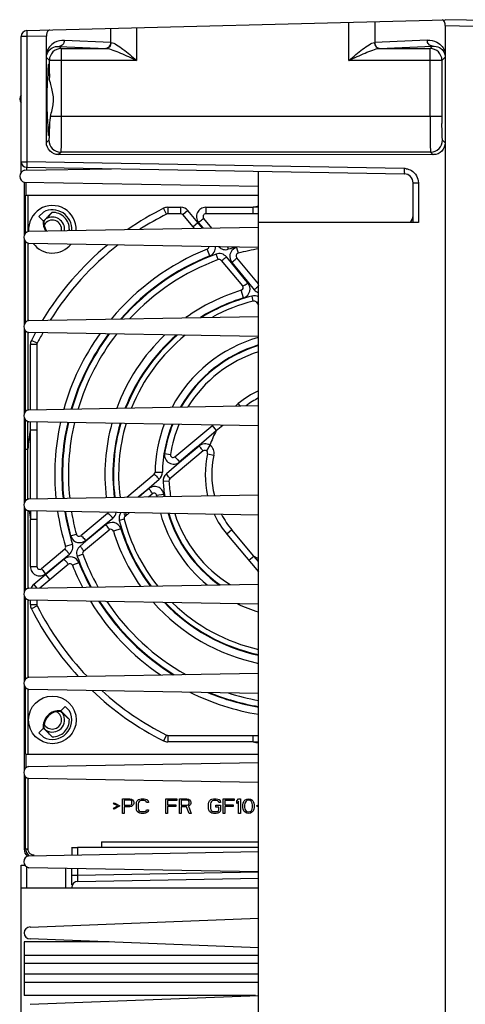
# Model space of a CAD drawing. Header units: inches. Extents: x 0 to 82.7, y 0 to 58.5.
# Tile 15 of 67: x 31.5 to 34.5, y 6.8 to 13.3. Entities that reach past the tile are written whole.
import ezdxf

# ---------------------------------------------------------------- set-up
doc = ezdxf.new("R2010")
doc.units = ezdxf.units.IN
doc.header["$LTSCALE"] = 4.547244
doc.header["$MEASUREMENT"] = 0
doc.layers.get('0').update_dxf_attribs({"linetype": 'CONTINUOUS'})

msp = doc.modelspace()

# ---------------------------------------------------------------- linework, layer by layer
at = {"color": 7, "linetype": 'CONTINUOUS'}
for p, q in [((31.5768, 13.2055), (34.3436, 13.2779)), ((33.7071, 13.0086), (33.7071, 13.2612)), ((33.8776, 13.2657), (33.8776, 13.1267)), ((36.1567, 13.2463), (34.3436, 13.2779)), ((34.3436, 13.2385), (34.3436, 3.7897)), ((34.3436, 13.2385), (36.1567, 13.2069)), ((31.7056, 13.1695), (31.5768, 13.1661)), ((31.7056, 12.4644), (31.7056, 13.1695)), ((32.1317, 13.1267), (32.1317, 13.22)), ((32.3022, 13.2245), (32.3022, 13.0086)), ((31.5385, 12.2669), (31.5385, 13.1661)), ((31.5768, 13.1661), (31.5385, 13.1661)), ((31.5768, 13.1661), (31.5768, 12.3361)), ((32.1317, 13.1267), (31.8243, 13.1407)), ((32.1332, 13.1266), (32.1317, 13.1267)), ((33.8776, 13.1267), (33.8761, 13.1266)), ((34.2249, 13.1425), (33.8776, 13.1267)), ((33.9099, 13.0873), (34.259, 13.1031)), ((34.259, 13.1031), (34.2432, 13.0873)), ((31.7059, 13.0282), (31.7056, 13.0612)), ((31.8042, 13.0873), (31.7902, 13.1013)), ((31.7902, 13.1013), (32.0995, 13.0873)), ((31.8042, 13.0873), (31.8042, 12.6377)), ((31.8042, 13.0873), (32.0995, 13.0873)), ((33.9099, 13.0873), (34.2432, 13.0873)), ((34.2432, 12.6377), (34.2432, 13.0873)), ((34.3436, 13.063), (34.3433, 13.03)), ((31.7059, 13.0282), (31.7255, 13.0086)), ((31.7255, 12.9007), (31.7255, 13.0086)), ((32.3022, 13.0086), (31.7255, 13.0086)), ((34.3219, 13.0086), (33.7071, 13.0086)), ((34.3219, 13.0086), (34.3433, 13.03)), ((34.3219, 13.0086), (34.3219, 12.6376)), ((31.7327, 12.6377), (31.7382, 12.6597)), ((34.3219, 12.6377), (31.7327, 12.6377)), ((31.7215, 12.4802), (31.7056, 12.4644)), ((34.3436, 12.4625), (34.3259, 12.4802)), ((31.7843, 12.3856), (31.8002, 12.4015)), ((34.2472, 12.4015), (31.8002, 12.4015)), ((34.2472, 12.4015), (34.2648, 12.3839)), ((31.5385, 12.3362), (31.5768, 12.3361)), ((34.0731, 12.2926), (31.5768, 12.3361)), ((34.2648, 12.3839), (31.7843, 12.3856)), ((31.5608, 12.2808), (32.1365, 12.291)), ((31.5733, 12.3008), (31.5733, 12.2808)), ((31.5733, 12.3008), (34.0734, 12.2571)), ((33.1093, 4.8123), (33.1093, 12.274)), ((31.5582, 12.201), (31.5582, 11.8478)), ((33.1093, 12.1737), (31.5608, 12.201)), ((31.5728, 12.1165), (31.5728, 12.201)), ((34.1314, 11.9354), (34.1314, 12.1981)), ((34.1314, 12.1981), (34.1659, 12.1981)), ((34.1659, 12.1981), (34.1659, 11.9354)), ((31.567, 11.8641), (31.567, 12.1165)), ((31.567, 12.1165), (33.1093, 12.1165)), ((31.5827, 12.1165), (31.5827, 11.8769)), ((31.6855, 12.0043), (31.6562, 11.975)), ((31.7435, 12.0026), (31.6881, 11.9472)), ((32.5, 11.9905), (32.4805, 12.0292)), ((32.5082, 12.0358), (32.5082, 11.9925)), ((32.5082, 12.0358), (32.5944, 12.0358)), ((32.5944, 11.9925), (32.5944, 12.0358)), ((32.6415, 12.0138), (32.6083, 11.986)), ((32.7082, 11.9343), (32.6415, 12.0138)), ((32.7598, 12.0358), (33.0726, 12.0358)), ((32.76, 12.0358), (32.76, 11.9925)), ((33.0726, 11.9924), (33.0726, 12.0358)), ((33.1093, 12.0357), (33.0726, 12.0358)), ((31.6562, 11.975), (31.6851, 11.9461)), ((31.6881, 11.9472), (31.6851, 11.9461)), ((31.6881, 11.9472), (31.6901, 11.9462)), ((32.5944, 11.9925), (32.5082, 11.9925)), ((32.6083, 11.986), (32.6835, 11.8963)), ((32.675, 11.9064), (32.7082, 11.9343)), ((32.7389, 11.8973), (32.7082, 11.9343)), ((32.7121, 11.9358), (32.744, 11.8974)), ((32.8, 11.8984), (32.7461, 11.9626)), ((33.1093, 11.9925), (32.76, 11.9925)), ((34.1659, 11.9354), (33.1093, 11.9354)), ((31.5884, 11.8769), (33.1093, 11.9039)), ((31.5582, 11.8261), (31.5582, 11.2573)), ((31.567, 11.2735), (31.567, 11.8098)), ((31.5827, 11.7971), (31.5827, 11.2863)), ((33.1093, 11.77), (31.5884, 11.7971)), ((32.7861, 11.7143), (32.7685, 11.758)), ((32.9037, 11.7737), (32.9086, 11.7578)), ((32.9635, 11.7695), (32.9738, 11.7314)), ((32.8416, 11.6892), (32.8279, 11.7262)), ((32.8618, 11.6838), (33.0031, 11.5155)), ((32.9291, 11.6678), (32.8964, 11.7074)), ((32.933, 11.6693), (33.0335, 11.5476)), ((33.1094, 11.5297), (32.9646, 11.7022)), ((33.0231, 11.554), (32.9291, 11.6678)), ((33.0381, 11.5357), (33.0231, 11.554)), ((33.0335, 11.5476), (33.081, 11.4898)), ((33.0099, 11.4362), (32.9945, 11.4864)), ((33.0741, 11.4148), (33.0656, 11.4478)), ((33.0925, 11.4089), (33.1094, 11.3888)), ((31.5884, 11.2863), (33.1093, 11.3133)), ((31.5582, 11.2355), (31.5582, 10.6667)), ((31.567, 10.683), (31.567, 11.2193)), ((31.5827, 11.2065), (31.5827, 10.6958)), ((33.1093, 11.1795), (31.5884, 11.2065)), ((31.6448, 11.1353), (31.6061, 11.1548)), ((31.5995, 10.6958), (31.5995, 11.1271)), ((31.6428, 11.1271), (31.5995, 11.1271)), ((31.6428, 11.1271), (31.6428, 10.6967)), ((31.5884, 10.6958), (33.1093, 10.7228)), ((32.9563, 10.7201), (32.975, 10.7358)), ((32.9878, 10.7206), (32.975, 10.7358)), ((31.5582, 10.645), (31.5582, 10.0762)), ((31.567, 10.0924), (31.567, 10.6287)), ((31.5827, 10.1052), (31.5827, 10.616)), ((33.1093, 10.5889), (31.5884, 10.616)), ((31.5995, 10.5627), (31.5995, 10.616)), ((31.5995, 10.5627), (31.6428, 10.5627)), ((31.6428, 10.615), (31.6428, 10.1062)), ((32.5551, 10.3834), (32.8064, 10.5943)), ((32.8016, 10.5903), (32.8295, 10.5571)), ((32.8295, 10.5571), (32.8724, 10.5931)), ((32.7, 10.447), (32.8295, 10.5571)), ((31.567, 10.434), (31.5827, 10.434)), ((32.7157, 10.4553), (32.6003, 10.357)), ((32.7875, 10.4601), (32.764, 10.4238)), ((32.4876, 10.4062), (32.5254, 10.4002)), ((32.7424, 10.4224), (32.5224, 10.2378)), ((32.7718, 10.4044), (32.814, 10.3946)), ((32.6003, 10.357), (32.4991, 10.271)), ((32.2373, 10.1167), (32.4179, 10.2684)), ((32.3689, 10.1656), (32.4512, 10.2352)), ((32.4244, 10.282), (32.4728, 10.2812)), ((32.3836, 10.1729), (32.366, 10.158)), ((32.5159, 10.223), (32.4776, 10.221)), ((31.5884, 10.1052), (33.1093, 10.1322)), ((32.3128, 10.1181), (32.3689, 10.1656)), ((32.366, 10.158), (32.319, 10.1182)), ((32.3812, 10.1193), (32.4048, 10.1391)), ((32.4823, 10.1349), (32.4345, 10.1279)), ((31.5582, 10.0544), (31.5582, 9.4856)), ((31.5733, 10.0982), (31.5673, 10.0982)), ((31.567, 9.5019), (31.567, 10.0382)), ((31.5827, 10.0254), (31.5827, 9.5147)), ((33.1093, 9.9984), (31.5884, 10.0254)), ((31.5996, 10.0254), (31.5995, 9.9695)), ((31.6428, 10.0244), (31.6428, 9.6569)), ((32.1091, 10.0092), (31.9331, 9.8615)), ((32.0874, 9.9303), (32.1454, 9.978)), ((32.2264, 9.9894), (32.2532, 10.0119)), ((31.5995, 9.6567), (31.5995, 9.9695)), ((31.6428, 9.9695), (31.5995, 9.9695)), ((31.9659, 9.8299), (32.0874, 9.9303)), ((32.0811, 9.92), (31.9673, 9.8259)), ((32.0995, 9.9351), (32.0811, 9.92)), ((32.2205, 9.971), (32.1875, 9.9625)), ((31.8658, 9.8604), (31.9039, 9.8707)), ((31.9515, 9.7587), (32.1198, 9.9)), ((32.199, 9.9068), (32.1488, 9.8914)), ((32.9326, 9.8998), (32.8995, 9.8719)), ((32.8995, 9.8719), (33.1094, 9.6218)), ((33.0781, 9.7264), (32.9326, 9.8998)), ((31.8325, 9.7916), (31.8775, 9.8055)), ((31.9673, 9.8259), (31.9279, 9.7933)), ((31.8268, 9.7723), (31.6727, 9.643)), ((31.6995, 9.609), (31.8576, 9.7402)), ((31.9461, 9.7385), (31.9091, 9.7248)), ((33.045, 9.6985), (33.0781, 9.7264)), ((33.1094, 9.6897), (33.0781, 9.7264)), ((31.5995, 9.6569), (31.6428, 9.6569)), ((31.6622, 9.516), (31.8488, 9.6726)), ((31.8232, 9.7066), (31.701, 9.6051)), ((31.921, 9.683), (31.8773, 9.6654)), ((31.701, 9.6051), (31.6215, 9.5384)), ((31.7288, 9.5719), (31.701, 9.6051)), ((31.5884, 9.5147), (33.1093, 9.5417)), ((31.6215, 9.5384), (31.6406, 9.5156)), ((31.5582, 9.4639), (31.5582, 8.8951)), ((31.567, 8.9113), (31.567, 9.4476)), ((31.5827, 9.4349), (31.5827, 8.9241)), ((33.1093, 9.4078), (31.5884, 9.4349)), ((31.5995, 9.4051), (31.5995, 9.4349)), ((31.5995, 9.4051), (31.6428, 9.4051)), ((31.6448, 9.3969), (31.6061, 9.3774)), ((31.6428, 9.4339), (31.6428, 9.4051)), ((31.5884, 8.9241), (33.1093, 8.9511)), ((31.5582, 8.8733), (31.5582, 8.3045)), ((31.567, 8.4157), (31.567, 8.8571)), ((31.5827, 8.8443), (31.5827, 8.4157)), ((33.1093, 8.8173), (31.5884, 8.8443)), ((31.8301, 8.7311), (31.8012, 8.7022)), ((31.8022, 8.6991), (31.8013, 8.6971)), ((31.8574, 8.644), (31.8022, 8.6991)), ((31.8594, 8.7017), (31.8301, 8.7311)), ((31.6851, 8.5861), (31.6562, 8.5572)), ((31.6562, 8.5572), (31.6855, 8.5279)), ((31.6851, 8.5861), (31.6881, 8.585)), ((31.6881, 8.585), (31.6901, 8.586)), ((31.6881, 8.585), (31.7435, 8.5296)), ((32.5, 8.5417), (32.4805, 8.503)), ((32.5082, 8.5397), (32.5082, 8.4964)), ((32.5082, 8.5397), (33.1094, 8.5397)), ((33.0726, 8.4964), (32.5082, 8.4964)), ((33.0726, 8.4964), (33.0726, 8.5397)), ((33.0726, 8.4964), (33.1094, 8.4965)), ((31.567, 8.4157), (33.1094, 8.4157)), ((31.5728, 8.3262), (31.5728, 8.4157)), ((31.5884, 8.3336), (33.1093, 8.3606)), ((31.5582, 8.2828), (31.5582, 7.7858)), ((31.567, 7.7893), (31.567, 8.2665)), ((31.5827, 8.2537), (31.5827, 7.7893)), ((33.1093, 8.2267), (31.5884, 8.2537)), ((32.1487, 8.0869), (32.1528, 8.0932)), ((32.1774, 8.0722), (32.1487, 8.0869)), ((32.1528, 8.0932), (32.1918, 8.0722)), ((32.2082, 8.022), (32.2082, 8.1204)), ((32.2082, 8.1204), (32.2574, 8.1204)), ((32.2205, 8.1099), (32.2205, 8.0785)), ((32.2594, 8.1099), (32.2205, 8.1099)), ((32.2574, 8.1204), (32.2676, 8.1183)), ((32.2656, 8.1079), (32.2594, 8.1099)), ((32.2697, 8.1037), (32.2656, 8.1079)), ((32.2656, 8.0806), (32.2697, 8.0848)), ((32.2676, 8.1183), (32.2758, 8.112)), ((32.2717, 8.0974), (32.2697, 8.1037)), ((32.2697, 8.0848), (32.2717, 8.0911)), ((32.2717, 8.0911), (32.2717, 8.0974)), ((32.2758, 8.112), (32.282, 8.1037)), ((32.282, 8.1037), (32.284, 8.0974)), ((32.284, 8.089), (32.282, 8.0827)), ((32.284, 8.0974), (32.284, 8.089)), ((32.3005, 8.0869), (32.3025, 8.0974)), ((32.3005, 8.0555), (32.3005, 8.0869)), ((32.3025, 8.0974), (32.3066, 8.1058)), ((32.3066, 8.1058), (32.3148, 8.1141)), ((32.3148, 8.0953), (32.3128, 8.0869)), ((32.3128, 8.0869), (32.3128, 8.0555)), ((32.3148, 8.1141), (32.323, 8.1183)), ((32.3189, 8.1016), (32.3148, 8.0953)), ((32.3251, 8.1058), (32.3189, 8.1016)), ((32.323, 8.1183), (32.3333, 8.1204)), ((32.3333, 8.1079), (32.3251, 8.1058)), ((32.3333, 8.1204), (32.3517, 8.1204)), ((32.3517, 8.1079), (32.3333, 8.1079)), ((32.3517, 8.1204), (32.362, 8.1183)), ((32.3599, 8.1058), (32.3517, 8.1079)), ((32.3661, 8.1016), (32.3599, 8.1058)), ((32.362, 8.1183), (32.3702, 8.1141)), ((32.3681, 8.0953), (32.3661, 8.1016)), ((32.3804, 8.0953), (32.3681, 8.0953)), ((32.3702, 8.1141), (32.3784, 8.1058)), ((32.3784, 8.1058), (32.3804, 8.0953)), ((32.4953, 8.022), (32.4953, 8.1204)), ((32.4953, 8.1204), (32.5691, 8.1204)), ((32.5076, 8.1079), (32.5076, 8.0806)), ((32.5691, 8.1079), (32.5076, 8.1079)), ((32.5691, 8.1204), (32.5691, 8.1079)), ((32.5855, 8.022), (32.5855, 8.1204)), ((32.5855, 8.1204), (32.6347, 8.1204)), ((32.5978, 8.1099), (32.5978, 8.0785)), ((32.6367, 8.1099), (32.5978, 8.1099)), ((32.6347, 8.1204), (32.6449, 8.1183)), ((32.6429, 8.1079), (32.6367, 8.1099)), ((32.647, 8.1037), (32.6429, 8.1079)), ((32.6429, 8.0806), (32.647, 8.0848)), ((32.6449, 8.1183), (32.6531, 8.112)), ((32.649, 8.0974), (32.647, 8.1037)), ((32.647, 8.0848), (32.649, 8.0911)), ((32.649, 8.0911), (32.649, 8.0974)), ((32.6531, 8.112), (32.6593, 8.1037)), ((32.6593, 8.1037), (32.6613, 8.0974)), ((32.6613, 8.089), (32.6593, 8.0827)), ((32.6613, 8.0974), (32.6613, 8.089)), ((32.7782, 8.0869), (32.7803, 8.0974)), ((32.7782, 8.0555), (32.7782, 8.0869)), ((32.7803, 8.0974), (32.7844, 8.1058)), ((32.7844, 8.1058), (32.7926, 8.1141)), ((32.7926, 8.0953), (32.7905, 8.0869)), ((32.7905, 8.0869), (32.7905, 8.0555)), ((32.7926, 8.1141), (32.8008, 8.1183)), ((32.7967, 8.1016), (32.7926, 8.0953)), ((32.8028, 8.1058), (32.7967, 8.1016)), ((32.8008, 8.1183), (32.811, 8.1204)), ((32.811, 8.1079), (32.8028, 8.1058)), ((32.811, 8.1204), (32.8295, 8.1204)), ((32.8295, 8.1079), (32.811, 8.1079)), ((32.8295, 8.1204), (32.8397, 8.1183)), ((32.8377, 8.1058), (32.8295, 8.1079)), ((32.8438, 8.1016), (32.8377, 8.1058)), ((32.8397, 8.1183), (32.8479, 8.1141)), ((32.8459, 8.0953), (32.8438, 8.1016)), ((32.8582, 8.0953), (32.8459, 8.0953)), ((32.8479, 8.1141), (32.8561, 8.1058)), ((32.8561, 8.1058), (32.8582, 8.0953)), ((32.8746, 8.022), (32.8746, 8.1204)), ((32.8746, 8.1204), (32.9484, 8.1204)), ((32.8869, 8.1079), (32.8869, 8.0806)), ((32.9484, 8.1079), (32.8869, 8.1079)), ((32.9484, 8.1204), (32.9484, 8.1079)), ((32.9648, 8.1058), (32.9771, 8.1204)), ((32.9648, 8.089), (32.9648, 8.1058)), ((32.9771, 8.1037), (32.9648, 8.089)), ((32.9771, 8.1204), (32.9894, 8.1204)), ((32.9771, 8.022), (32.9771, 8.1037)), ((32.9894, 8.1204), (32.9894, 8.022)), ((33.0058, 8.0806), (33.0079, 8.0911)), ((33.0079, 8.0911), (33.0099, 8.0974)), ((33.0099, 8.0974), (33.014, 8.1058)), ((33.014, 8.1058), (33.0202, 8.112)), ((33.0181, 8.0911), (33.0161, 8.0785)), ((33.0263, 8.1037), (33.0181, 8.0911)), ((33.0202, 8.112), (33.0304, 8.1183)), ((33.0325, 8.1079), (33.0263, 8.1037)), ((33.0304, 8.1183), (33.0427, 8.1204)), ((33.0427, 8.1099), (33.0325, 8.1079)), ((33.0427, 8.1204), (33.055, 8.1183)), ((33.053, 8.1079), (33.0427, 8.1099)), ((33.0591, 8.1037), (33.053, 8.1079)), ((33.055, 8.1183), (33.0653, 8.112)), ((33.0673, 8.0911), (33.0591, 8.1037)), ((33.0653, 8.112), (33.0714, 8.1058)), ((33.0694, 8.0785), (33.0673, 8.0911)), ((33.0714, 8.1058), (33.0755, 8.0974)), ((33.0755, 8.0974), (33.0776, 8.0911)), ((33.0776, 8.0911), (33.0797, 8.0806)), ((32.1487, 8.0576), (32.1774, 8.0722)), ((32.1528, 8.0513), (32.1487, 8.0576)), ((32.1918, 8.0722), (32.1528, 8.0513)), ((32.2205, 8.022), (32.2082, 8.022)), ((32.2205, 8.0785), (32.2594, 8.0785)), ((32.2205, 8.066), (32.2205, 8.022)), ((32.2574, 8.066), (32.2205, 8.066)), ((32.2676, 8.0681), (32.2574, 8.066)), ((32.2594, 8.0785), (32.2656, 8.0806)), ((32.2758, 8.0743), (32.2676, 8.0681)), ((32.282, 8.0827), (32.2758, 8.0743)), ((32.3025, 8.045), (32.3005, 8.0555)), ((32.3066, 8.0366), (32.3025, 8.045)), ((32.3148, 8.0283), (32.3066, 8.0366)), ((32.3128, 8.0555), (32.3148, 8.0471)), ((32.3148, 8.0471), (32.3189, 8.0408)), ((32.323, 8.0241), (32.3148, 8.0283)), ((32.3189, 8.0408), (32.3251, 8.0366)), ((32.3333, 8.022), (32.323, 8.0241)), ((32.3251, 8.0366), (32.3333, 8.0346)), ((32.3333, 8.0346), (32.3517, 8.0346)), ((32.3517, 8.022), (32.3333, 8.022)), ((32.3517, 8.0346), (32.3599, 8.0366)), ((32.362, 8.0241), (32.3517, 8.022)), ((32.3599, 8.0366), (32.3661, 8.0408)), ((32.3702, 8.0283), (32.362, 8.0241)), ((32.3661, 8.0408), (32.3681, 8.0471)), ((32.3681, 8.0471), (32.3804, 8.0471)), ((32.3784, 8.0366), (32.3702, 8.0283)), ((32.3804, 8.0471), (32.3784, 8.0366)), ((32.5076, 8.022), (32.4953, 8.022)), ((32.5076, 8.0806), (32.5609, 8.0806)), ((32.5076, 8.0681), (32.5076, 8.022)), ((32.5609, 8.0681), (32.5076, 8.0681)), ((32.5609, 8.0806), (32.5609, 8.0681)), ((32.5978, 8.022), (32.5855, 8.022)), ((32.5978, 8.0785), (32.6367, 8.0785)), ((32.5978, 8.066), (32.5978, 8.022)), ((32.6326, 8.066), (32.5978, 8.066)), ((32.649, 8.022), (32.6326, 8.066)), ((32.6367, 8.0785), (32.6429, 8.0806)), ((32.6531, 8.0743), (32.6449, 8.0702)), ((32.6449, 8.0702), (32.6634, 8.022)), ((32.6634, 8.022), (32.649, 8.022)), ((32.6593, 8.0827), (32.6531, 8.0743)), ((32.7803, 8.045), (32.7782, 8.0555)), ((32.7844, 8.0366), (32.7803, 8.045)), ((32.7926, 8.0283), (32.7844, 8.0366)), ((32.7905, 8.0555), (32.7926, 8.0471)), ((32.7926, 8.0471), (32.7967, 8.0408)), ((32.8008, 8.0241), (32.7926, 8.0283)), ((32.7967, 8.0408), (32.8028, 8.0366)), ((32.811, 8.022), (32.8008, 8.0241)), ((32.8028, 8.0366), (32.811, 8.0346)), ((32.811, 8.0346), (32.8295, 8.0346)), ((32.8295, 8.022), (32.811, 8.022)), ((32.8274, 8.0639), (32.8274, 8.0764)), ((32.8274, 8.0764), (32.8582, 8.0764)), ((32.8459, 8.0639), (32.8274, 8.0639)), ((32.8295, 8.0346), (32.8377, 8.0366)), ((32.8397, 8.0241), (32.8295, 8.022)), ((32.8377, 8.0366), (32.8438, 8.0408)), ((32.8479, 8.0283), (32.8397, 8.0241)), ((32.8438, 8.0408), (32.8459, 8.0471)), ((32.8459, 8.0471), (32.8459, 8.0639)), ((32.8561, 8.0366), (32.8479, 8.0283)), ((32.8582, 8.045), (32.8561, 8.0366)), ((32.8582, 8.0764), (32.8582, 8.045)), ((32.8869, 8.022), (32.8746, 8.022)), ((32.8869, 8.0806), (32.9402, 8.0806)), ((32.8869, 8.0681), (32.8869, 8.022)), ((32.9402, 8.0681), (32.8869, 8.0681)), ((32.9402, 8.0806), (32.9402, 8.0681)), ((32.9894, 8.022), (32.9771, 8.022)), ((33.0058, 8.0618), (33.0058, 8.0806)), ((33.0079, 8.0513), (33.0058, 8.0618)), ((33.0099, 8.045), (33.0079, 8.0513)), ((33.014, 8.0366), (33.0099, 8.045)), ((33.0202, 8.0304), (33.014, 8.0366)), ((33.0161, 8.0785), (33.0161, 8.0639)), ((33.0161, 8.0639), (33.0181, 8.0513)), ((33.0181, 8.0513), (33.0263, 8.0387)), ((33.0304, 8.0241), (33.0202, 8.0304)), ((33.0263, 8.0387), (33.0325, 8.0346)), ((33.0427, 8.022), (33.0304, 8.0241)), ((33.0325, 8.0346), (33.0427, 8.0325)), ((33.0427, 8.0325), (33.053, 8.0346)), ((33.055, 8.0241), (33.0427, 8.022)), ((33.053, 8.0346), (33.0591, 8.0387)), ((33.0653, 8.0304), (33.055, 8.0241)), ((33.0591, 8.0387), (33.0673, 8.0513)), ((33.0714, 8.0366), (33.0653, 8.0304)), ((33.0673, 8.0513), (33.0694, 8.0639)), ((33.0694, 8.0639), (33.0694, 8.0785)), ((33.0755, 8.045), (33.0714, 8.0366)), ((33.0776, 8.0513), (33.0755, 8.045)), ((33.0797, 8.0618), (33.0776, 8.0513)), ((33.0797, 8.0806), (33.0797, 8.0618)), ((33.0961, 8.0722), (33.1094, 8.0794)), ((33.1094, 8.0651), (33.0961, 8.0722)), ((32.07, 7.835), (32.07, 7.7967)), ((32.07, 7.835), (33.1094, 7.835)), ((31.5582, 7.7858), (31.567, 7.7893)), ((31.567, 7.7893), (31.5827, 7.7893)), ((31.5884, 7.743), (33.1093, 7.77)), ((31.8731, 7.7959), (31.8731, 7.7481)), ((33.1094, 7.797), (31.9118, 7.7966)), ((31.9118, 7.7968), (31.9118, 7.7488)), ((31.5385, 3.8622), (31.5385, 7.6801)), ((31.5733, 7.6702), (31.5733, 7.5295)), ((33.1093, 7.6362), (31.5884, 7.6632)), ((31.8344, 7.5295), (31.8344, 7.6588)), ((31.8731, 7.55), (31.8731, 7.6581)), ((31.9118, 7.6574), (31.9118, 7.6124)), ((33.1087, 7.6333), (31.9118, 7.6124)), ((31.9118, 7.6124), (31.8731, 7.6124)), ((31.9124, 7.5729), (33.1093, 7.5939)), ((31.5385, 7.5295), (33.1093, 7.5295)), ((31.8731, 7.5333), (31.8731, 7.5295)), ((31.5975, 7.2708), (33.1093, 7.3299)), ((31.5582, 7.1716), (31.5582, 6.8173)), ((32.1216, 7.1716), (31.5582, 7.1716)), ((33.1093, 7.133), (31.5975, 7.1921)), ((33.1093, 7.083), (31.5582, 7.083)), ((31.5582, 7.0308), (33.1093, 7.0308)), ((33.1093, 6.9581), (31.5582, 6.9581)), ((31.5582, 6.9059), (33.1093, 6.9059)), ((33.0892, 6.8173), (31.5582, 6.8173)), ((31.5975, 6.759), (33.1093, 6.8181))]:
    msp.add_line(p, q, dxfattribs=at)
msp.add_circle((31.7452, 8.6421), 0.1575, dxfattribs=at)
for centre, radius, start, end in [((31.5778, 13.1661), 0.0394, 91.5, 180), ((31.8043, 13.0085), 0.0788, 90.04738, 179.95263), ((34.2431, 13.0085), 0.0788, 0.04738, 89.95262), ((31.0577, 12.9029), 0.6584, 358.57973, 358.85929), ((31.8467, 12.9036), 0.1212, 181.35013, 184.41827), ((31.57, 12.7527), 0.0409, 140.506, 219.4939), ((32.0041, 12.5731), 0.279, 170.79956, 178.50648), ((32.0021, 12.5736), 0.2769, 168.03705, 170.8194), ((31.9958, 12.5749), 0.2705, 166.57845, 168.03293), ((40.0617, 12.6371), 5.7398, 179.99494, 180.47432), ((31.8003, 12.4803), 0.0788, 180.04738, 269.95266), ((34.2471, 12.4803), 0.0788, 270.04738, 359.9531), ((31.5739, 12.3362), 0.0354, 179.99717, 269), ((31.57, 12.2409), 0.0409, 102.9759, 257.0241), ((34.0714, 12.1985), 0.0941, 81.32042, 88.97719), ((34.0723, 12.1981), 0.0591, 0, 89.00001), ((31.7452, 11.8901), 0.1575, 357.21355, 184.83881), ((31.7452, 11.8901), 0.1289, 356.34543, 117.58746), ((31.7452, 11.8901), 0.1122, 359.00343, 90.84899), ((33.3692, 10.2661), 1.9744, 116.75002, 124.71307), ((32.5082, 11.9743), 0.0615, 89.99999, 116.75002), ((32.5944, 11.9743), 0.0615, 39.99999, 90.00001), ((33.3692, 10.2661), 1.7944, 98.32686, 99.51418), ((31.7897, 11.9347), 0.1053, 173.76348, 212.02351), ((31.7904, 11.9358), 0.1008, 174.08134, 189.96648), ((28.4719, 15.1632), 4.5503, 315.01087, 315.22995), ((31.7452, 11.8901), 0.061, 351.10459, 152.4181), ((31.7452, 11.8901), 0.0807, 353.57322, 122.02191), ((30.7869, 12.8456), 1.2747, 315.90185, 316.25197), ((33.3692, 10.2661), 1.9311, 116.75002, 122.76192), ((32.5082, 11.9743), 0.0182, 90, 116.75002), ((32.5944, 11.9743), 0.0182, 40, 90), ((33.3692, 10.2661), 1.7944, 111.48198, 111.61499), ((32.76, 11.9743), 0.0182, 90, 220), ((34.0723, 11.9811), 0.0591, 309.27135, 360), ((31.5975, 11.837), 0.0409, 102.92821, 257.07179), ((31.7897, 11.9347), 0.1, 189.39328, 213.87396), ((33.9738, 9.5594), 3.1468, 132.26501, 132.44406), ((31.7452, 11.8901), 0.1575, 216.47023, 321.43323), ((33.3692, 10.2661), 1.9744, 129.56631, 148.81716), ((33.3692, 10.2661), 1.9311, 128.03967, 148.00911), ((33.3692, 10.2661), 1.6083, 111.93065, 140.17425), ((32.7617, 11.7748), 0.0182, 291.93065, 3.32091), ((33.3692, 10.2661), 1.5611, 105.19083, 107.15895), ((32.981, 11.7071), 0.0648, 105.75758, 113.12548), ((33.3692, 10.2661), 1.5177, 99.8018, 105.1002), ((33.3692, 10.2661), 1.5612, 111.92977, 138.6466), ((33.3692, 10.2661), 1.5572, 110.34052, 138.52204), ((33.3692, 10.2661), 1.5177, 110.34146, 137.1278), ((32.8479, 11.6721), 0.0182, 40, 110.34146), ((32.9785, 11.7139), 0.0182, 105.1002, 220), ((33.3692, 10.2661), 1.2766, 107.06865, 125.49757), ((32.9892, 11.5038), 0.0182, 287.06865, 40), ((32.9357, 11.6694), 0.231, 309.01419, 313.56321), ((33.3692, 10.2661), 1.2241, 107.06929, 121.732), ((33.3692, 10.2661), 1.2201, 104.41195, 121.4273), ((33.3692, 10.2661), 1.186, 104.40787, 118.48527), ((32.9898, 11.4985), 0.0655, 287.86437, 291.20093), ((33.0786, 11.3972), 0.0182, 40, 104.40787), ((31.5975, 11.2464), 0.0409, 102.92821, 257.07179), ((31.661, 11.1271), 0.0615, 153.24998, 180.00001), ((33.3692, 10.2661), 1.9744, 151.56835, 153.24998), ((33.3692, 10.2661), 1.9311, 150.90615, 153.24998), ((33.3692, 10.2661), 1.6083, 144.57003, 164.34519), ((33.3692, 10.2661), 1.5612, 143.37269, 163.8255), ((33.3692, 10.2661), 1.5572, 143.2631, 163.77625), ((33.3692, 10.2661), 1.5177, 142.20468, 163.32512), ((33.3692, 10.2661), 1.2766, 133.57037, 159.82736), ((33.3692, 10.2661), 1.2241, 131.03557, 158.875), ((33.3692, 10.2661), 1.2201, 130.82103, 158.80078), ((33.3692, 10.2661), 1.186, 128.94841, 158.11756), ((33.3692, 10.2661), 0.9449, 106.08955, 151.79164), ((31.661, 11.1271), 0.0182, 153.24998, 180), ((33.3692, 10.2661), 0.8966, 106.85169, 150.04054), ((33.3692, 10.2661), 0.8927, 106.9371, 149.8867), ((33.3692, 10.2661), 0.8543, 107.71847, 148.32237), ((33.3692, 10.2661), 0.6132, 115.08841, 130), ((33.3692, 10.2661), 0.5699, 117.13149, 126.91892), ((31.5975, 10.6559), 0.0409, 102.92821, 257.07179), ((33.3692, 10.2661), 1.7944, 170.48582, 174.63077), ((-74.6189, 10.2688), 106.2188, 359.911745, 0.158514), ((33.3692, 10.2661), 1.6083, 167.56645, 185.6274), ((33.3692, 10.2661), 1.5612, 167.21962, 185.76398), ((33.3692, 10.2661), 1.5572, 167.18529, 185.78052), ((33.3692, 10.2661), 1.5177, 166.88058, 185.90386), ((33.3692, 10.2661), 1.2766, 164.54099, 186.8269), ((33.3692, 10.2661), 1.2241, 163.91167, 187.07725), ((33.3692, 10.2661), 1.2201, 163.85796, 187.09735), ((33.3692, 10.2661), 1.186, 163.41901, 187.27456), ((33.3692, 10.2661), 0.9449, 159.29832, 179.03626), ((33.3692, 10.2661), 0.8966, 158.18754, 179.02849), ((33.3692, 10.2661), 0.8927, 158.0948, 170.97046), ((33.3692, 10.2661), 0.8543, 157.10619, 170.96874), ((33.3692, 10.2661), 0.6132, 151.66254, 161.55314), ((80.4765, -45.778), 73.7823, 130.355817, 130.472103), ((32.7541, 10.4085), 0.0615, 346.96325, 57.08743), ((32.5434, 10.3973), 0.0182, 170.96874, 310), ((32.7541, 10.4085), 0.0182, 346.96329, 130), ((33.3692, 10.2661), 0.6132, 166.96329, 193.18365), ((33.3692, 10.2661), 0.5699, 166.96329, 194.12358), ((32.4063, 10.2823), 0.0182, 310, 359.03626), ((32.1283, 9.9689), 0.4187, 39.53062, 42.01388), ((32.1317, 9.9656), 0.4778, 37.81, 39.73561), ((32.5341, 10.2239), 0.0182, 130, 182.89233), ((33.3692, 10.2661), 0.8927, 182.90122, 189.35149), ((33.3692, 10.2661), 0.8543, 182.89233, 189.7223), ((31.5975, 10.0653), 0.0409, 102.92821, 257.07179), ((32.4165, 10.1252), 0.0182, 8.41095, 130), ((33.3692, 10.2661), 0.9449, 188.41095, 188.87932), ((33.3692, 10.2661), 0.8966, 188.4087, 189.30795), ((33.3692, 10.2661), 1.7944, 187.71001, 189.51418), ((33.3692, 10.2661), 1.6083, 188.73358, 197.1584), ((33.3692, 10.2661), 1.5612, 189.02764, 197.15791), ((33.3692, 10.2661), 1.5572, 189.05751, 195.09982), ((33.3692, 10.2661), 1.5177, 189.32179, 195.1002), ((32.0974, 10.0231), 0.0182, 310, 337.04762), ((31.9659, 9.8326), 0.231, 39.01419, 43.56321), ((32.2381, 9.9755), 0.0182, 130, 194.40787), ((32.1451, 9.9629), 0.0979, 28.99142, 31.45566), ((33.3692, 10.2661), 0.9449, 195.73349, 230.62752), ((33.3692, 10.2661), 0.8966, 196.66629, 234.42901), ((33.3692, 10.2661), 0.8927, 196.75579, 234.75788), ((33.3692, 10.2661), 0.8543, 197.58047, 238.44818), ((33.3692, 10.2661), 0.6132, 205.36248, 220), ((33.3692, 10.2661), 0.5699, 207.53708, 220), ((33.3692, 10.2661), 1.2201, 194.40758, 217.16486), ((32.136, 9.8864), 0.0662, 17.93316, 21.24537), ((33.3692, 10.2661), 1.186, 194.40787, 218.39442), ((31.9282, 9.878), 0.0649, 195.76059, 203.11738), ((31.9214, 9.8754), 0.0182, 195.1002, 310), ((32.1315, 9.8861), 0.0182, 17.06865, 130), ((33.3692, 10.2661), 1.2766, 197.06865, 215.35747), ((33.3692, 10.2661), 1.2241, 197.06816, 217.04108), ((31.8151, 9.7863), 0.0182, 310, 17.1584), ((31.3989, 9.3571), 0.5976, 39.87006, 41.54102), ((33.3692, 10.2661), 1.5572, 200.34136, 208.54888), ((31.9632, 9.7448), 0.0182, 130, 200.34146), ((33.3692, 10.2661), 1.5177, 200.34146, 209.33924), ((33.3692, 10.2661), 0.6132, 241.66254, 244.92988), ((31.661, 9.6569), 0.0182, 180, 310), ((31.8604, 9.6586), 0.0182, 21.93065, 130), ((33.3692, 10.2661), 1.6083, 201.93065, 207.61548), ((33.3692, 10.2661), 1.5612, 201.93068, 208.47142), ((33.3692, 10.2661), 1.7944, 201.48198, 201.61499), ((31.661, 9.4913), 0.0615, 129.99999, 157.32954), ((31.5975, 9.4748), 0.0409, 102.92821, 257.07179), ((31.661, 9.4051), 0.0615, 179.99999, 206.75002), ((31.661, 9.4051), 0.0182, 180, 206.75002), ((33.3692, 10.2661), 1.9311, 206.75002, 223.75711), ((33.3692, 10.2661), 1.6083, 211.44358, 235.58268), ((33.3692, 10.2661), 1.5612, 212.52846, 238.08236), ((33.3692, 10.2661), 1.5572, 212.62704, 238.31849), ((33.3692, 10.2661), 1.5177, 213.64643, 240.75292), ((33.3692, 10.2661), 1.2766, 221.50466, 258.25386), ((33.3692, 10.2661), 1.2241, 223.8054, 257.74502), ((33.3692, 10.2661), 1.2201, 224.00254, 257.68517), ((33.3692, 10.2661), 1.186, 225.67865, 257.3392), ((33.3692, 10.2661), 0.9449, 244.97184, 254.03628), ((33.3692, 10.2661), 1.9744, 206.75002, 222.60302), ((31.5975, 8.8842), 0.0409, 102.92821, 257.07179), ((33.3692, 10.2661), 1.9744, 226.39534, 243.24998), ((33.3692, 10.2661), 1.9311, 227.79821, 243.24998), ((33.3692, 10.2661), 1.6083, 243.62219, 260.69759), ((33.3692, 10.2661), 1.5612, 247.56665, 260.4209), ((33.3692, 10.2661), 1.5572, 247.95121, 260.39155), ((33.3692, 10.2661), 1.5177, 252.29095, 260.13721), ((31.7897, 8.5975), 0.1053, 83.76348, 186.23652), ((31.7452, 8.6421), 0.1289, 242.41254, 27.58746), ((31.7897, 8.5975), 0.1, 99.39328, 170.60672), ((31.7452, 8.6421), 0.061, 207.5819, 62.4181), ((31.7452, 8.6421), 0.0807, 237.97809, 32.02191), ((31.7909, 8.5973), 0.1004, 84.0439, 99.99641), ((35.0182, 11.9153), 4.5503, 225.01087, 225.22995), ((31.7904, 8.5964), 0.1008, 170.03352, 185.91866), ((31.7452, 8.6421), 0.1122, 269.15103, 0.99657), ((28.4719, 5.369), 4.5503, 44.77005, 44.98913), ((32.5082, 8.5579), 0.0182, 243.24998, 270), ((32.5082, 8.5579), 0.0615, 243.24998, 270.00001), ((33.3692, 10.2661), 1.7944, 260.48582, 261.67376), ((31.5975, 8.2937), 0.0409, 102.92821, 257.07179), ((31.6257, 7.7893), 0.043, 180.04383, 187.89404), ((31.5975, 7.7031), 0.0409, 102.92821, 257.07179), ((31.9131, 7.533), 0.0397, 91.41788, 179.44695), ((31.5975, 7.2315), 0.0394, 90, 270)]:
    msp.add_arc(centre, radius, start, end, dxfattribs=at)
for centre, major_axis, ratio, start_param, end_param in [((31.7123, 12.7464), (0, 0.128), 0.026186, -0.00001, 3.141614), ((31.6172, 7.7858), (0.021, 0.0552), 0.999542, -4.348983, -3.459541)]:
    msp.add_ellipse(centre, major_axis=major_axis, ratio=ratio, start_param=start_param, end_param=end_param, dxfattribs=at)
for points, knots in [([(34.3292, 13.2755), (34.3286, 13.2759), (34.3274, 13.2766), (34.3262, 13.2772), (34.3256, 13.2774)], [0, 0, 0, 0, 0.512341, 1, 1, 1, 1]), ([(34.3436, 13.2385), (34.3436, 13.2426), (34.3425, 13.2559), (34.3369, 13.2702), (34.3292, 13.2755)], [0, 0, 0, 0, 0.304476, 1, 1, 1, 1]), ([(31.5768, 13.2055), (31.5766, 13.2054), (31.5768, 13.2039), (31.5761, 13.2008), (31.5765, 13.1922), (31.5764, 13.1805), (31.5767, 13.1711), (31.5768, 13.1661)], [0, 0, 0, 0, 0.019909, 0.076898, 0.293571, 0.617679, 1, 1, 1, 1]), ([(31.728, 13.2094), (31.7251, 13.2093), (31.7094, 13.2026), (31.7056, 13.1827), (31.7056, 13.1695)], [0, 0, 0, 0, 0.178588, 1, 1, 1, 1]), ([(31.8243, 13.1407), (31.8024, 13.1417), (31.7506, 13.1314), (31.7141, 13.0882), (31.7056, 13.0612)], [0, 0, 0, 0, 0.436409, 1, 1, 1, 1]), ([(31.8243, 13.1407), (31.8242, 13.1309), (31.818, 13.1113), (31.7991, 13.1014), (31.7902, 13.1013)], [0, 0, 0, 0, 0.524726, 1, 1, 1, 1]), ([(32.0976, 13.0874), (32.1065, 13.0875), (32.1254, 13.0974), (32.1316, 13.1169), (32.1317, 13.1267)], [0, 0, 0, 0, 0.475012, 1, 1, 1, 1]), ([(32.1332, 13.1266), (32.1331, 13.1168), (32.127, 13.0974), (32.1083, 13.0874), (32.0995, 13.0873)], [0, 0, 0, 0, 0.526245, 1, 1, 1, 1]), ([(32.1332, 13.1266), (32.1463, 13.126), (32.1742, 13.1105), (32.2138, 13.0822), (32.2575, 13.0465), (32.2871, 13.0214), (32.3022, 13.0086)], [0, 0, 0, 0, 0.188312, 0.437519, 0.713625, 1, 1, 1, 1]), ([(33.7071, 13.0086), (33.7223, 13.0214), (33.7519, 13.0465), (33.7956, 13.0822), (33.8352, 13.1105), (33.8631, 13.126), (33.8761, 13.1266)], [0, 0, 0, 0, 0.286375, 0.562481, 0.811688, 1, 1, 1, 1]), ([(33.8761, 13.1266), (33.8762, 13.1168), (33.8823, 13.0974), (33.9011, 13.0874), (33.9099, 13.0873)], [0, 0, 0, 0, 0.526245, 1, 1, 1, 1]), ([(33.8776, 13.1267), (33.8777, 13.1169), (33.884, 13.0974), (33.9028, 13.0875), (33.9117, 13.0874)], [0, 0, 0, 0, 0.524726, 1, 1, 1, 1]), ([(34.2249, 13.1425), (34.2468, 13.1435), (34.2986, 13.1332), (34.3352, 13.0901), (34.3436, 13.063)], [0, 0, 0, 0, 0.436403, 1, 1, 1, 1]), ([(34.259, 13.1031), (34.2501, 13.1033), (34.2313, 13.1131), (34.225, 13.1327), (34.2249, 13.1425)], [0, 0, 0, 0, 0.475012, 1, 1, 1, 1]), ([(34.259, 13.1031), (34.2748, 13.1042), (34.3017, 13.0988), (34.3342, 13.072), (34.3433, 13.0457), (34.3433, 13.03)], [0, 0, 0, 0, 0.384269, 0.619933, 1, 1, 1, 1]), ([(31.7059, 13.0282), (31.7059, 13.0439), (31.7151, 13.0702), (31.7476, 13.097), (31.7744, 13.1024), (31.7902, 13.1013)], [0, 0, 0, 0, 0.380059, 0.615726, 1, 1, 1, 1]), ([(32.0995, 13.0873), (32.1149, 13.0868), (32.1478, 13.0769), (32.2151, 13.05), (32.2669, 13.0252), (32.3022, 13.0086)], [0, 0, 0, 0, 0.212886, 0.46314, 1, 1, 1, 1]), ([(33.7071, 13.0086), (33.7425, 13.0252), (33.7943, 13.05), (33.8615, 13.0769), (33.8944, 13.0868), (33.9099, 13.0873)], [0, 0, 0, 0, 0.536859, 0.787113, 1, 1, 1, 1]), ([(31.7159, 12.8898), (31.7162, 12.9028), (31.7168, 12.9255), (31.7177, 12.9521), (31.7187, 12.9676), (31.7192, 12.9758), (31.72, 12.9795), (31.7203, 12.9826), (31.7209, 12.9826)], [0, 0, 0, 0, 0.418365, 0.7345, 0.848517, 0.931164, 0.981592, 1, 1, 1, 1]), ([(31.7209, 12.9826), (31.7214, 12.9826), (31.7216, 12.9799), (31.7224, 12.9766), (31.7229, 12.9695), (31.7238, 12.9558), (31.7247, 12.9323), (31.7253, 12.9123), (31.7255, 12.9007)], [0, 0, 0, 0, 0.018455, 0.06854, 0.15063, 0.264016, 0.579508, 1, 1, 1, 1]), ([(31.7151, 12.8744), (31.7154, 12.8744), (31.7152, 12.876), (31.716, 12.8792), (31.7158, 12.8836), (31.7159, 12.8866)], [0, 0, 0, 0, 0.067823, 0.262292, 1, 1, 1, 1]), ([(31.7385, 12.8321), (31.7371, 12.8375), (31.7319, 12.858), (31.727, 12.8788), (31.7259, 12.8943)], [0, 0, 0, 0, 0.26596, 1, 1, 1, 1]), ([(31.7382, 12.6597), (31.7455, 12.6879), (31.7596, 12.7458), (31.7458, 12.8038), (31.7385, 12.8321)], [0, 0, 0, 0, 0.499814, 1, 1, 1, 1]), ([(31.7159, 12.603), (31.7159, 12.6052), (31.7157, 12.6088), (31.7158, 12.614), (31.7152, 12.6163), (31.7155, 12.6185), (31.7151, 12.6185)], [0, 0, 0, 0, 0.418625, 0.734924, 0.931602, 1, 1, 1, 1]), ([(31.7209, 12.5102), (31.7203, 12.5102), (31.72, 12.5133), (31.7192, 12.517), (31.7187, 12.5252), (31.7177, 12.5408), (31.7168, 12.5673), (31.7162, 12.59), (31.7159, 12.603)], [0, 0, 0, 0, 0.018407, 0.068835, 0.151482, 0.265499, 0.581635, 1, 1, 1, 1]), ([(31.8042, 12.6377), (31.8042, 12.608), (31.8041, 12.5649), (31.8036, 12.51), (31.8032, 12.4748), (31.8024, 12.4459), (31.8023, 12.4237), (31.8006, 12.4103), (31.8013, 12.4031), (31.8002, 12.4015)], [0, 0, 0, 0, 0.37667, 0.54739, 0.69776, 0.822275, 0.916216, 0.976157, 1, 1, 1, 1]), ([(34.2432, 12.6377), (34.2432, 12.608), (34.2433, 12.5649), (34.2438, 12.51), (34.2442, 12.4748), (34.245, 12.4459), (34.2451, 12.4237), (34.2468, 12.4103), (34.2462, 12.4031), (34.2472, 12.4015)], [0, 0, 0, 0, 0.376669, 0.54739, 0.69776, 0.822275, 0.916216, 0.976157, 1, 1, 1, 1]), ([(34.3259, 12.4802), (34.3253, 12.4808), (34.3253, 12.4842), (34.3244, 12.49), (34.3241, 12.4998), (34.3232, 12.5188), (34.3226, 12.5492), (34.3222, 12.5752), (34.3221, 12.5896)], [0, 0, 0, 0, 0.023568, 0.080269, 0.169195, 0.288187, 0.604703, 1, 1, 1, 1]), ([(31.7253, 12.5804), (31.725, 12.5705), (31.7245, 12.5532), (31.7236, 12.5331), (31.7227, 12.5214), (31.7222, 12.5153), (31.7216, 12.5125), (31.7213, 12.5102), (31.7209, 12.5102)], [0, 0, 0, 0, 0.422664, 0.737454, 0.850179, 0.931686, 0.981425, 1, 1, 1, 1]), ([(31.7253, 12.5804), (31.7251, 12.5671), (31.7248, 12.5432), (31.7241, 12.5154), (31.7233, 12.498), (31.723, 12.4891), (31.7221, 12.4838), (31.7221, 12.4808), (31.7215, 12.4802)], [0, 0, 0, 0, 0.398272, 0.713913, 0.831982, 0.920138, 0.976406, 1, 1, 1, 1]), ([(31.7863, 12.3849), (31.7659, 12.3849), (31.7232, 12.4014), (31.7056, 12.4439), (31.7056, 12.4644)], [0, 0, 0, 0, 0.500638, 1, 1, 1, 1]), ([(34.3436, 12.4625), (34.3436, 12.4428), (34.3275, 12.4017), (34.2866, 12.3845), (34.2668, 12.3845)], [0, 0, 0, 0, 0.500665, 1, 1, 1, 1]), ([(31.5768, 12.3361), (31.5767, 12.3284), (31.5769, 12.3167), (31.5763, 12.3049), (31.577, 12.301)], [0, 0, 0, 0, 0.663149, 1, 1, 1, 1]), ([(34.0731, 12.2926), (34.0733, 12.2881), (34.073, 12.28), (34.0724, 12.2681), (34.0739, 12.2627), (34.0725, 12.2572), (34.0734, 12.2571)], [0, 0, 0, 0, 0.382389, 0.706572, 0.923303, 1, 1, 1, 1]), ([(31.7078, 11.9641), (31.7115, 11.9681), (31.7235, 11.9807), (31.7352, 11.9935), (31.7432, 12.0023)], [0, 0, 0, 0, 0.313534, 1, 1, 1, 1]), ([(32.7598, 12.0358), (32.7485, 12.0358), (32.7253, 12.029), (32.7016, 12.0022), (32.6956, 11.9668), (32.705, 11.9447), (32.7121, 11.9358)], [0, 0, 0, 0, 0.250088, 0.499956, 0.749942, 1, 1, 1, 1]), ([(32.7117, 11.9362), (32.716, 11.9397), (32.7252, 11.9445), (32.7343, 11.9526), (32.7399, 11.9577), (32.7435, 11.9602), (32.7446, 11.9617), (32.7462, 11.9624), (32.7461, 11.9627)], [0, 0, 0, 0, 0.382624, 0.707066, 0.83145, 0.923881, 0.980696, 1, 1, 1, 1]), ([(32.7861, 11.7143), (32.7977, 11.7192), (32.8186, 11.7363), (32.8249, 11.7626), (32.8242, 11.7751)], [0, 0, 0, 0, 0.50011, 1, 1, 1, 1]), ([(32.8461, 11.7746), (32.8539, 11.7665), (32.874, 11.7539), (32.8978, 11.7546), (32.9086, 11.7578)], [0, 0, 0, 0, 0.499835, 1, 1, 1, 1]), ([(32.9556, 11.7667), (32.9385, 11.7594), (32.9099, 11.7257), (32.9214, 11.6839), (32.933, 11.6693)], [0, 0, 0, 0, 0.500289, 1, 1, 1, 1]), ([(32.8964, 11.7074), (32.8883, 11.7168), (32.8664, 11.7319), (32.8396, 11.7304), (32.8279, 11.7262)], [0, 0, 0, 0, 0.49953, 1, 1, 1, 1]), ([(32.8624, 11.6836), (32.8647, 11.6837), (32.8705, 11.688), (32.876, 11.6914), (32.8796, 11.6941)], [0, 0, 0, 0, 0.330795, 1, 1, 1, 1]), ([(32.9646, 11.7022), (32.9655, 11.7012), (32.9612, 11.6961), (32.9561, 11.69), (32.9453, 11.6798), (32.9374, 11.673), (32.933, 11.6693)], [0, 0, 0, 0, 0.08645, 0.304719, 0.626079, 1, 1, 1, 1]), ([(33.0031, 11.5155), (33.0039, 11.5145), (33.0092, 11.516), (33.0201, 11.5219), (33.0308, 11.5298), (33.0382, 11.5358)], [0, 0, 0, 0, 0.095392, 0.309, 1, 1, 1, 1]), ([(33.0135, 11.4375), (33.0312, 11.4444), (33.0613, 11.4781), (33.0499, 11.5209), (33.0381, 11.5357)], [0, 0, 0, 0, 0.501366, 1, 1, 1, 1]), ([(33.1094, 11.518), (33.1086, 11.5168), (33.1042, 11.5111), (33.0991, 11.5059), (33.0949, 11.502)], [0, 0, 0, 0, 0.203107, 1, 1, 1, 1]), ([(33.0925, 11.4089), (33.0927, 11.4087), (33.0931, 11.4084), (33.0936, 11.4082), (33.0939, 11.4082)], [0, 0, 0, 0, 0.464804, 1, 1, 1, 1]), ([(33.0939, 11.4082), (33.0947, 11.408), (33.1004, 11.4087), (33.1053, 11.4117), (33.1093, 11.4141)], [0, 0, 0, 0, 0.151291, 1, 1, 1, 1]), ([(33.0993, 11.4009), (33.0996, 11.4005), (33.1032, 11.3993), (33.1066, 11.4012), (33.1094, 11.4025)], [0, 0, 0, 0, 0.144786, 1, 1, 1, 1]), ([(32.7875, 10.4601), (32.7767, 10.4667), (32.7505, 10.4743), (32.7255, 10.4633), (32.7157, 10.4553)], [0, 0, 0, 0, 0.499712, 1, 1, 1, 1]), ([(32.7424, 10.4224), (32.7426, 10.4226), (32.7413, 10.4237), (32.7405, 10.4254), (32.7377, 10.4285), (32.7332, 10.4343), (32.7256, 10.4434), (32.7192, 10.4511), (32.7157, 10.4553)], [0, 0, 0, 0, 0.019372, 0.075928, 0.167902, 0.291635, 0.615642, 1, 1, 1, 1]), ([(32.4876, 10.4062), (32.4858, 10.3942), (32.4891, 10.3685), (32.5153, 10.3402), (32.5529, 10.3318), (32.5767, 10.3422), (32.586, 10.3499)], [0, 0, 0, 0, 0.250594, 0.500498, 0.750066, 1, 1, 1, 1]), ([(32.5551, 10.3834), (32.556, 10.3842), (32.5599, 10.3782), (32.5659, 10.3739), (32.5754, 10.3621), (32.5823, 10.3543), (32.586, 10.3499)], [0, 0, 0, 0, 0.079083, 0.29779, 0.622238, 1, 1, 1, 1]), ([(32.418, 10.2684), (32.4187, 10.269), (32.4223, 10.266), (32.4243, 10.2645), (32.426, 10.2629)], [0, 0, 0, 0, 0.283071, 1, 1, 1, 1]), ([(32.426, 10.2629), (32.427, 10.262), (32.4316, 10.2575), (32.436, 10.2529), (32.4393, 10.2491)], [0, 0, 0, 0, 0.210538, 1, 1, 1, 1]), ([(32.5204, 10.2428), (32.5197, 10.2439), (32.5162, 10.2492), (32.5123, 10.2543), (32.5092, 10.2584)], [0, 0, 0, 0, 0.1912, 1, 1, 1, 1]), ([(32.5224, 10.2378), (32.5225, 10.2379), (32.5225, 10.2401), (32.5212, 10.2414), (32.5204, 10.2428)], [0, 0, 0, 0, 0.097609, 1, 1, 1, 1]), ([(32.4823, 10.135), (32.4804, 10.1455), (32.472, 10.1662), (32.445, 10.1858), (32.4119, 10.1893), (32.3918, 10.1796), (32.3836, 10.1729)], [0, 0, 0, 0, 0.251304, 0.501684, 0.750884, 1, 1, 1, 1]), ([(32.4048, 10.1391), (32.4057, 10.1399), (32.4035, 10.1449), (32.4, 10.1512), (32.3926, 10.1617), (32.3869, 10.169), (32.3836, 10.1729)], [0, 0, 0, 0, 0.088057, 0.301078, 0.618842, 1, 1, 1, 1]), ([(32.1091, 10.0092), (32.1094, 10.0095), (32.1121, 10.0101), (32.1144, 10.0082), (32.1162, 10.0071)], [0, 0, 0, 0, 0.146638, 1, 1, 1, 1]), ([(32.1162, 10.0071), (32.1174, 10.0062), (32.1236, 10.0016), (32.129, 9.9963), (32.1333, 9.9918)], [0, 0, 0, 0, 0.196455, 1, 1, 1, 1]), ([(32.2271, 9.9908), (32.2275, 9.9931), (32.225, 9.9995), (32.222, 10.005), (32.2198, 10.0084)], [0, 0, 0, 0, 0.362602, 1, 1, 1, 1]), ([(32.2264, 9.9894), (32.2266, 9.9896), (32.2269, 9.99), (32.227, 9.9905), (32.2271, 9.9908)], [0, 0, 0, 0, 0.464804, 1, 1, 1, 1]), ([(32.2344, 9.9962), (32.2356, 9.9973), (32.2344, 10.0034), (32.2323, 10.0074), (32.2307, 10.0104)], [0, 0, 0, 0, 0.326565, 1, 1, 1, 1]), ([(32.1978, 9.9104), (32.1909, 9.9281), (32.1571, 9.9583), (32.1143, 9.9469), (32.0995, 9.9351)], [0, 0, 0, 0, 0.501394, 1, 1, 1, 1]), ([(32.1198, 9.9), (32.1208, 9.9008), (32.1193, 9.9061), (32.1133, 9.917), (32.1055, 9.9277), (32.0995, 9.9351)], [0, 0, 0, 0, 0.095393, 0.309001, 1, 1, 1, 1]), ([(31.8685, 9.8526), (31.8758, 9.8354), (31.9096, 9.8069), (31.9513, 9.8183), (31.9659, 9.8299)], [0, 0, 0, 0, 0.500323, 1, 1, 1, 1]), ([(31.9331, 9.8615), (31.9341, 9.8624), (31.9391, 9.8581), (31.9453, 9.853), (31.9554, 9.8422), (31.9623, 9.8343), (31.9659, 9.8299)], [0, 0, 0, 0, 0.08645, 0.304719, 0.626078, 1, 1, 1, 1]), ([(31.8576, 9.7402), (31.8667, 9.7479), (31.8812, 9.7687), (31.8809, 9.7941), (31.8775, 9.8055)], [0, 0, 0, 0, 0.499831, 1, 1, 1, 1]), ([(31.9279, 9.7933), (31.9185, 9.7852), (31.9034, 9.7633), (31.9049, 9.7365), (31.9091, 9.7248)], [0, 0, 0, 0, 0.499528, 1, 1, 1, 1]), ([(31.921, 9.683), (31.9137, 9.7003), (31.8803, 9.7297), (31.8379, 9.7183), (31.8232, 9.7066)], [0, 0, 0, 0, 0.49954, 1, 1, 1, 1]), ([(31.8268, 9.7723), (31.8271, 9.7726), (31.8284, 9.7717), (31.8291, 9.7711), (31.8298, 9.7705)], [0, 0, 0, 0, 0.286197, 1, 1, 1, 1]), ([(31.8298, 9.7705), (31.8308, 9.7697), (31.8366, 9.7642), (31.8419, 9.7583), (31.8462, 9.7534)], [0, 0, 0, 0, 0.171414, 1, 1, 1, 1]), ([(31.9517, 9.7593), (31.9515, 9.7616), (31.9473, 9.7674), (31.9439, 9.7729), (31.9412, 9.7765)], [0, 0, 0, 0, 0.330795, 1, 1, 1, 1]), ([(31.5995, 9.6567), (31.5995, 9.6454), (31.6063, 9.6222), (31.6331, 9.5985), (31.6684, 9.5925), (31.6906, 9.6019), (31.6995, 9.609)], [0, 0, 0, 0, 0.250088, 0.499956, 0.749942, 1, 1, 1, 1]), ([(31.8488, 9.6726), (31.8496, 9.6733), (31.8449, 9.6778), (31.8419, 9.684), (31.8328, 9.6948), (31.8267, 9.7024), (31.8232, 9.7066)], [0, 0, 0, 0, 0.078096, 0.293879, 0.617098, 1, 1, 1, 1]), ([(31.6991, 9.6086), (31.6956, 9.6129), (31.6908, 9.6221), (31.6827, 9.6312), (31.6776, 9.6368), (31.6751, 9.6404), (31.6736, 9.6414), (31.6728, 9.6431), (31.6726, 9.643)], [0, 0, 0, 0, 0.382625, 0.707067, 0.831451, 0.923882, 0.980697, 1, 1, 1, 1]), ([(31.8012, 8.7022), (31.8013, 8.7017), (31.8014, 8.7007), (31.8021, 8.7), (31.8022, 8.6995)], [0, 0, 0, 0, 0.5201, 1, 1, 1, 1]), ([(31.8574, 8.644), (31.8544, 8.6467), (31.8397, 8.6601), (31.8251, 8.6737), (31.8136, 8.6849)], [0, 0, 0, 0, 0.198197, 1, 1, 1, 1]), ([(31.7432, 8.5299), (31.7406, 8.5328), (31.7271, 8.5475), (31.7135, 8.5622), (31.7024, 8.5736)], [0, 0, 0, 0, 0.198197, 1, 1, 1, 1]), ([(31.8731, 7.7959), (31.8731, 7.7962), (31.8747, 7.7959), (31.8763, 7.7964), (31.8801, 7.7963), (31.8869, 7.7965), (31.8978, 7.7966), (31.9069, 7.7966), (31.9118, 7.7966)], [0, 0, 0, 0, 0.019393, 0.075955, 0.168102, 0.292052, 0.616156, 1, 1, 1, 1]), ([(31.5385, 7.6801), (31.5385, 7.6807), (31.5421, 7.6797), (31.5458, 7.6809), (31.5542, 7.6805), (31.5599, 7.6807), (31.5633, 7.6807)], [0, 0, 0, 0, 0.071563, 0.276721, 0.596358, 1, 1, 1, 1]), ([(31.9118, 7.6124), (31.9117, 7.6037), (31.9119, 7.5907), (31.9112, 7.5776), (31.9118, 7.5733)], [0, 0, 0, 0, 0.667405, 1, 1, 1, 1])]:
    msp.add_open_spline(points, degree=3, knots=knots, dxfattribs=at)
for points in [[(34.0856, 12.2915), (34.0975, 12.2897), (34.1092, 12.2855), (34.1196, 12.2794)], [(34.1196, 12.2794), (34.1335, 12.2712), (34.1455, 12.2589), (34.1535, 12.2448)], [(34.1535, 12.2448), (34.1615, 12.2308), (34.1659, 12.2142), (34.1659, 12.1981)], [(32.8796, 11.6941), (32.8853, 11.6983), (32.8909, 11.7028), (32.8964, 11.7074)], [(33.081, 11.4898), (33.0884, 11.4811), (33.0984, 11.4739), (33.1093, 11.4703)], [(33.1094, 11.4421), (33.0965, 11.4493), (33.0798, 11.4513), (33.0655, 11.4477)], [(32.4512, 10.2352), (32.4641, 10.2462), (32.4723, 10.2643), (32.4728, 10.2813)], [(32.4991, 10.271), (32.4854, 10.2591), (32.4768, 10.2391), (32.4776, 10.2209)], [(32.1454, 9.978), (32.1563, 9.9873), (32.1647, 10.001), (32.1671, 10.0151)], [(32.1985, 10.0146), (32.1876, 10.0006), (32.1832, 9.9797), (32.1875, 9.9625)], [(31.9412, 9.7765), (31.9369, 9.7822), (31.9325, 9.7878), (31.9279, 9.7933)], [(31.567, 7.7893), (31.567, 7.7721), (31.5759, 7.7536), (31.5894, 7.743)], [(31.5917, 7.7629), (31.5872, 7.7687), (31.5841, 7.776), (31.5831, 7.7834)], [(31.6255, 7.7461), (31.613, 7.7461), (31.5994, 7.7529), (31.5917, 7.7629)]]:
    msp.add_open_spline(points, degree=3, dxfattribs=at)

doc.saveas('drawing.dxf')
